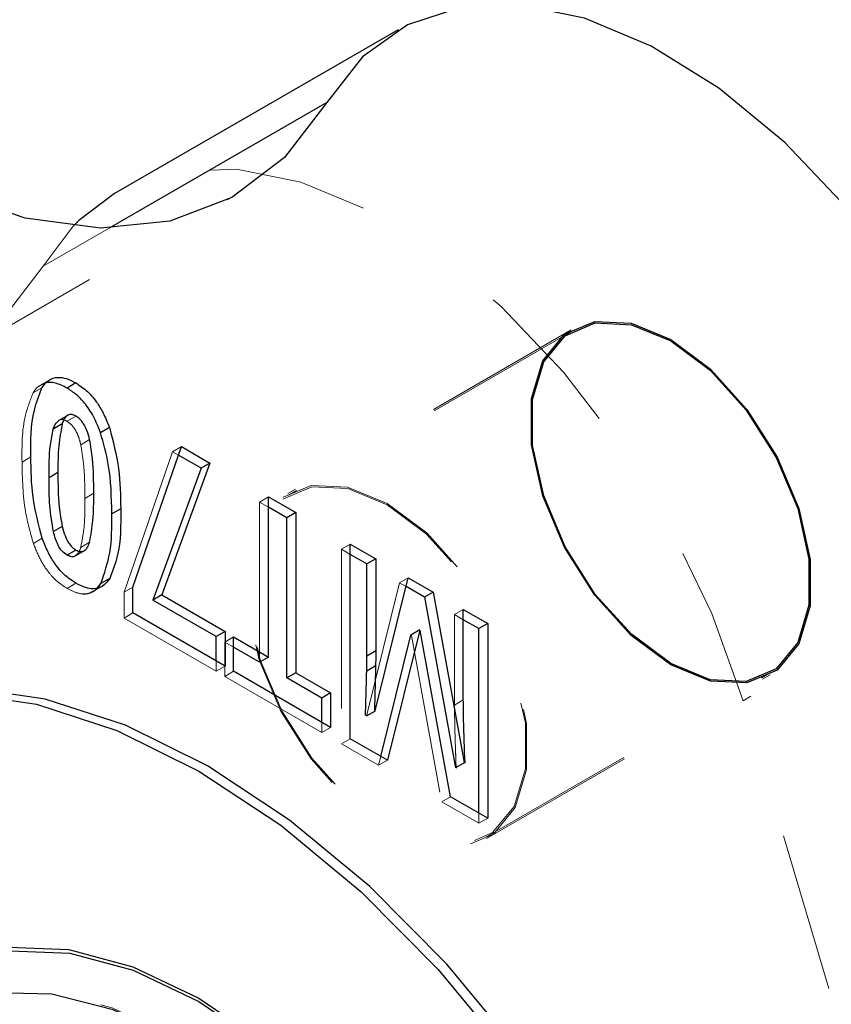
# Model space of a CAD drawing. Header units: inches. Extents: x -122 to 123, y -201 to 75.
# Tile 123 of 191: x -12.006 to -11.496, y 51.428 to 52.046. Entities that reach past the tile are written whole.
import ezdxf

# ---------------------------------------------------------------- set-up
doc = ezdxf.new("R2010")
doc.units = ezdxf.units.IN
doc.header["$MEASUREMENT"] = 0
doc.linetypes.add('HIDDEN', pattern=[0.075, 0.05, -0.025])

msp = doc.modelspace()

# ---------------------------------------------------------------- linework, layer by layer
at = {"color": 7, "linetype": 'Continuous', "lineweight": 25}
for p, q in [((-11.76832, 52.03973), (-11.94649, 51.93687)), ((-11.76832, 52.03973), (-11.94649, 51.93687)), ((-11.81318, 51.99412), (-11.94983, 51.91523)), ((-11.81318, 51.99412), (-11.94983, 51.91523)), ((-11.98642, 51.8205), (-11.98712, 51.82009)), ((-11.97076, 51.81803), (-11.97633, 51.81482)), ((-11.97076, 51.81803), (-11.97633, 51.81482)), ((-11.97522, 51.79811), (-11.98148, 51.7945)), ((-11.97522, 51.79811), (-11.98148, 51.7945)), ((-11.97937, 51.79232), (-11.98494, 51.78911)), ((-11.97937, 51.79232), (-11.98494, 51.78911)), ((-11.9497, 51.78998), (-11.95526, 51.78676)), ((-11.9497, 51.78998), (-11.95526, 51.78676)), ((-11.93493, 51.68989), (-11.90441, 51.77804)), ((-11.93493, 51.68989), (-11.90441, 51.77804)), ((-11.90441, 51.77804), (-11.88652, 51.76772)), ((-11.90441, 51.77804), (-11.88652, 51.76772)), ((-11.89209, 51.76451), (-11.90626, 51.77269)), ((-11.89209, 51.76451), (-11.90626, 51.77269)), ((-11.89209, 51.76451), (-11.92239, 51.68175)), ((-11.89209, 51.76451), (-11.92239, 51.68175)), ((-11.88652, 51.76772), (-11.91683, 51.68496)), ((-11.88652, 51.76772), (-11.91683, 51.68496)), ((-11.88652, 51.76772), (-11.89209, 51.76451)), ((-11.88652, 51.76772), (-11.89209, 51.76451)), ((-11.98202, 51.76177), (-11.98759, 51.75856)), ((-11.98202, 51.76177), (-11.98759, 51.75856)), ((-11.84979, 51.64594), (-11.84979, 51.74652)), ((-11.84979, 51.74652), (-11.83268, 51.73664)), ((-11.84979, 51.74652), (-11.83268, 51.73664)), ((-11.84979, 51.64594), (-11.84979, 51.74652)), ((-11.94261, 51.73902), (-11.94818, 51.7358)), ((-11.94261, 51.73902), (-11.94818, 51.7358)), ((-11.83825, 51.73343), (-11.84979, 51.74009)), ((-11.83825, 51.73343), (-11.84979, 51.74009)), ((-11.83268, 51.73664), (-11.83825, 51.73343)), ((-11.83268, 51.73664), (-11.83825, 51.73343)), ((-11.83825, 51.63285), (-11.83825, 51.73343)), ((-11.83825, 51.63285), (-11.83825, 51.73343)), ((-11.83268, 51.73664), (-11.83268, 51.63606)), ((-11.83268, 51.73664), (-11.83268, 51.63606)), ((-11.97934, 51.72794), (-11.98491, 51.72473)), ((-11.97934, 51.72794), (-11.98491, 51.72473)), ((-11.97076, 51.71316), (-11.97633, 51.70995)), ((-11.97076, 51.71316), (-11.97633, 51.70995)), ((-11.97113, 51.70945), (-11.96486, 51.71307)), ((-11.97113, 51.70945), (-11.96486, 51.71307)), ((-11.79836, 51.59466), (-11.79836, 51.71682)), ((-11.79836, 51.71682), (-11.78239, 51.70761)), ((-11.79836, 51.71682), (-11.78239, 51.70761)), ((-11.79836, 51.59466), (-11.79836, 51.71682)), ((-11.78796, 51.70439), (-11.79836, 51.71039)), ((-11.78796, 51.70439), (-11.79836, 51.71039)), ((-11.78239, 51.70761), (-11.78796, 51.70439)), ((-11.78239, 51.70761), (-11.78796, 51.70439)), ((-11.78239, 51.70761), (-11.78239, 51.64979)), ((-11.78239, 51.70761), (-11.78239, 51.64979)), ((-11.78796, 51.64657), (-11.78796, 51.70439)), ((-11.78796, 51.64657), (-11.78796, 51.70439)), ((-11.9495, 51.69535), (-11.95507, 51.69214)), ((-11.78272, 51.61213), (-11.76192, 51.69579)), ((-11.78272, 51.61213), (-11.76192, 51.69579)), ((-11.76192, 51.69579), (-11.74624, 51.68674)), ((-11.76192, 51.69579), (-11.74624, 51.68674)), ((-11.95728, 51.6895), (-11.95507, 51.69214)), ((-11.95445, 51.69022), (-11.95376, 51.69063)), ((-11.93493, 51.67368), (-11.93493, 51.68989)), ((-11.93493, 51.67368), (-11.93493, 51.68989)), ((-11.75181, 51.68352), (-11.76332, 51.69017)), ((-11.75181, 51.68352), (-11.76332, 51.69017)), ((-11.91683, 51.68496), (-11.92239, 51.68175)), ((-11.91683, 51.68496), (-11.92239, 51.68175)), ((-11.88258, 51.65876), (-11.92239, 51.68175)), ((-11.88258, 51.65876), (-11.92239, 51.68175)), ((-11.91683, 51.68496), (-11.87702, 51.66198)), ((-11.91683, 51.68496), (-11.87702, 51.66198)), ((-11.74624, 51.68674), (-11.75181, 51.68352)), ((-11.74624, 51.68674), (-11.75181, 51.68352)), ((-11.75181, 51.68352), (-11.73237, 51.57648)), ((-11.75181, 51.68352), (-11.73237, 51.57648)), ((-11.74624, 51.68674), (-11.7268, 51.5797)), ((-11.74624, 51.68674), (-11.7268, 51.5797)), ((-11.72736, 51.61902), (-11.72736, 51.67584)), ((-11.72736, 51.67584), (-11.71206, 51.66701)), ((-11.72736, 51.67584), (-11.71206, 51.66701)), ((-11.72736, 51.61902), (-11.72736, 51.67584)), ((-11.87702, 51.64025), (-11.93493, 51.67368)), ((-11.87702, 51.64025), (-11.93493, 51.67368)), ((-11.71763, 51.66379), (-11.72736, 51.66941)), ((-11.71763, 51.66379), (-11.72736, 51.66941)), ((-11.71206, 51.66701), (-11.71763, 51.66379)), ((-11.71206, 51.66701), (-11.71763, 51.66379)), ((-11.71763, 51.54806), (-11.71763, 51.66379)), ((-11.71763, 51.54806), (-11.71763, 51.66379)), ((-11.71206, 51.66701), (-11.71206, 51.54485)), ((-11.71206, 51.66701), (-11.71206, 51.54485)), ((-11.87702, 51.66198), (-11.88258, 51.65876)), ((-11.87702, 51.66198), (-11.88258, 51.65876)), ((-11.88258, 51.64346), (-11.88258, 51.65876)), ((-11.88258, 51.64346), (-11.88258, 51.65876)), ((-11.87702, 51.66198), (-11.87702, 51.64025)), ((-11.87702, 51.66198), (-11.87702, 51.64025)), ((-11.87172, 51.63701), (-11.87172, 51.65859)), ((-11.87172, 51.65859), (-11.84979, 51.64594)), ((-11.87172, 51.65859), (-11.84979, 51.64594)), ((-11.87172, 51.63701), (-11.87172, 51.65859)), ((-11.77923, 51.58362), (-11.76035, 51.65971)), ((-11.77923, 51.58362), (-11.76035, 51.65971)), ((-11.75479, 51.66292), (-11.77506, 51.58121)), ((-11.75479, 51.66292), (-11.77506, 51.58121)), ((-11.75478, 51.66296), (-11.76035, 51.65975)), ((-11.75478, 51.66296), (-11.76035, 51.65975)), ((-11.73536, 51.5583), (-11.75446, 51.66273)), ((-11.73536, 51.5583), (-11.75446, 51.66273)), ((-11.85536, 51.64272), (-11.87172, 51.65216)), ((-11.85536, 51.64272), (-11.87172, 51.65216)), ((-11.84979, 51.64594), (-11.85536, 51.64272)), ((-11.84979, 51.64594), (-11.85536, 51.64272)), ((-11.78239, 51.64979), (-11.78796, 51.64657)), ((-11.78239, 51.64979), (-11.78796, 51.64657)), ((-11.78248, 51.64041), (-11.78804, 51.6372)), ((-11.78248, 51.64041), (-11.78804, 51.6372)), ((-11.81078, 51.60183), (-11.87172, 51.63701)), ((-11.81078, 51.60183), (-11.87172, 51.63701)), ((-11.83268, 51.63606), (-11.83825, 51.63285)), ((-11.83268, 51.63606), (-11.83825, 51.63285)), ((-11.81634, 51.6202), (-11.83825, 51.63285)), ((-11.81634, 51.6202), (-11.83825, 51.63285)), ((-11.83268, 51.63606), (-11.81078, 51.62341)), ((-11.83268, 51.63606), (-11.81078, 51.62341)), ((-11.81078, 51.62341), (-11.81634, 51.6202)), ((-11.81078, 51.62341), (-11.81634, 51.6202)), ((-11.81634, 51.60505), (-11.81634, 51.6202)), ((-11.81634, 51.60505), (-11.81634, 51.6202)), ((-11.81078, 51.62341), (-11.81078, 51.60183)), ((-11.81078, 51.62341), (-11.81078, 51.60183)), ((-11.78274, 51.61207), (-11.78831, 51.60886)), ((-11.78274, 51.61207), (-11.78831, 51.60886)), ((-11.77506, 51.58121), (-11.79836, 51.59466)), ((-11.77506, 51.58121), (-11.79836, 51.59466)), ((-11.72679, 51.57963), (-11.73236, 51.57641)), ((-11.72679, 51.57963), (-11.73236, 51.57641)), ((-11.73189, 51.57668), (-11.73187, 51.5762)), ((-11.71206, 51.54485), (-11.73536, 51.5583)), ((-11.71206, 51.54485), (-11.73536, 51.5583))]:
    msp.add_line(p, q, dxfattribs=at)
at = {"color": 7, "linetype": 'HIDDEN', "lineweight": 18}
for p, q in [((-12.04875, 51.8329), (-11.87059, 51.93575)), ((-12.04875, 51.8329), (-11.87059, 51.93575)), ((-11.97252, 51.91637), (-11.99135, 51.89126)), ((-11.97252, 51.91637), (-11.99135, 51.89126)), ((-11.94983, 51.91523), (-11.99135, 51.89126)), ((-11.94983, 51.91523), (-11.99135, 51.89126)), ((-11.65954, 51.85141), (-11.83771, 51.74856)), ((-11.65904, 51.85055), (-11.83721, 51.74769)), ((-11.98642, 51.8205), (-11.99338, 51.81648)), ((-11.98712, 51.82009), (-11.99338, 51.81648)), ((-11.99209, 51.81495), (-11.99766, 51.81174)), ((-11.99209, 51.81495), (-11.99766, 51.81174)), ((-11.97076, 51.79723), (-11.97633, 51.79401)), ((-11.97076, 51.79723), (-11.97633, 51.79401)), ((-11.96212, 51.78249), (-11.96768, 51.77927)), ((-11.96212, 51.78249), (-11.96768, 51.77927)), ((-11.90997, 51.77483), (-11.94049, 51.68668)), ((-11.90997, 51.77483), (-11.94049, 51.68668)), ((-11.90441, 51.77804), (-11.90997, 51.77483)), ((-11.90441, 51.77804), (-11.90997, 51.77483)), ((-11.90626, 51.77269), (-11.90997, 51.77483)), ((-11.90626, 51.77269), (-11.90997, 51.77483)), ((-11.99903, 51.77159), (-12.0046, 51.76837)), ((-11.99903, 51.77159), (-12.0046, 51.76837)), ((-11.95955, 51.7488), (-11.96512, 51.74558)), ((-11.95955, 51.7488), (-11.96512, 51.74558)), ((-11.84979, 51.74652), (-11.85536, 51.7433)), ((-11.84979, 51.74652), (-11.85536, 51.7433)), ((-11.85536, 51.7433), (-11.85536, 51.64272)), ((-11.84979, 51.74009), (-11.85536, 51.7433)), ((-11.85536, 51.7433), (-11.85536, 51.64272)), ((-11.84979, 51.74009), (-11.85536, 51.7433)), ((-11.99187, 51.72051), (-11.99744, 51.7173)), ((-11.99187, 51.72051), (-11.99744, 51.7173)), ((-11.37344, 51.72138), (-11.55161, 51.61853)), ((-11.37344, 51.72138), (-11.55161, 51.61853)), ((-11.96215, 51.71802), (-11.96772, 51.7148)), ((-11.96215, 51.71802), (-11.96772, 51.7148)), ((-11.79836, 51.71682), (-11.80392, 51.71361)), ((-11.79836, 51.71682), (-11.80392, 51.71361)), ((-11.80392, 51.71361), (-11.80392, 51.59145)), ((-11.79836, 51.71039), (-11.80392, 51.71361)), ((-11.79836, 51.71039), (-11.80392, 51.71361)), ((-11.80392, 51.71361), (-11.80392, 51.59145)), ((-11.9495, 51.69535), (-11.95507, 51.69214)), ((-11.76192, 51.69579), (-11.76749, 51.69258)), ((-11.76192, 51.69579), (-11.76749, 51.69258)), ((-11.97076, 51.69229), (-11.97633, 51.68907)), ((-11.97076, 51.69229), (-11.97633, 51.68907)), ((-11.96072, 51.68661), (-11.95376, 51.69063)), ((-11.96072, 51.68661), (-11.95445, 51.69022)), ((-11.93493, 51.68989), (-11.94049, 51.68668)), ((-11.93493, 51.68989), (-11.94049, 51.68668)), ((-11.76749, 51.69258), (-11.78829, 51.60892)), ((-11.76749, 51.69258), (-11.78829, 51.60892)), ((-11.76332, 51.69017), (-11.76749, 51.69258)), ((-11.76332, 51.69017), (-11.76749, 51.69258)), ((-11.94049, 51.68668), (-11.94049, 51.67046)), ((-11.94049, 51.68668), (-11.94049, 51.67046)), ((-11.72736, 51.67584), (-11.73293, 51.67263)), ((-11.72736, 51.67584), (-11.73293, 51.67263)), ((-11.93493, 51.67368), (-11.94049, 51.67046)), ((-11.93493, 51.67368), (-11.94049, 51.67046)), ((-11.94049, 51.67046), (-11.88258, 51.63703)), ((-11.94049, 51.67046), (-11.88258, 51.63703)), ((-11.73293, 51.67263), (-11.73293, 51.61581)), ((-11.72736, 51.66941), (-11.73293, 51.67263)), ((-11.73293, 51.67263), (-11.73293, 51.61581)), ((-11.72736, 51.66941), (-11.73293, 51.67263)), ((-11.87172, 51.65859), (-11.87728, 51.65538)), ((-11.87172, 51.65859), (-11.87728, 51.65538)), ((-11.76002, 51.65952), (-11.74093, 51.55508)), ((-11.76002, 51.65952), (-11.74093, 51.55508)), ((-11.87728, 51.65538), (-11.87728, 51.6338)), ((-11.87172, 51.65216), (-11.87728, 51.65538)), ((-11.87172, 51.65216), (-11.87728, 51.65538)), ((-11.87728, 51.65538), (-11.87728, 51.6338)), ((-11.88258, 51.63703), (-11.88258, 51.64346)), ((-11.88258, 51.63703), (-11.88258, 51.64346)), ((-11.87702, 51.64025), (-11.88258, 51.63703)), ((-11.87702, 51.64025), (-11.88258, 51.63703)), ((-11.87172, 51.63701), (-11.87728, 51.6338)), ((-11.87172, 51.63701), (-11.87728, 51.6338)), ((-11.87728, 51.6338), (-11.81634, 51.59862)), ((-11.87728, 51.6338), (-11.81634, 51.59862)), ((-11.71321, 51.53289), (-11.53504, 51.63574)), ((-11.71271, 51.53202), (-11.53454, 51.63487)), ((-11.72736, 51.61902), (-11.73293, 51.61581)), ((-11.72736, 51.61902), (-11.73293, 51.61581)), ((-11.15487, 50.28785), (-11.55161, 51.61853)), ((-11.15487, 50.28785), (-11.55161, 51.61853)), ((-11.81634, 51.59862), (-11.81634, 51.60505)), ((-11.81634, 51.59862), (-11.81634, 51.60505)), ((-11.81078, 51.60183), (-11.81634, 51.59862)), ((-11.81078, 51.60183), (-11.81634, 51.59862)), ((-11.79836, 51.59466), (-11.80392, 51.59145)), ((-11.79836, 51.59466), (-11.80392, 51.59145)), ((-11.80392, 51.59145), (-11.78062, 51.578)), ((-11.80392, 51.59145), (-11.78062, 51.578)), ((-11.78062, 51.578), (-11.77923, 51.58362)), ((-11.78062, 51.578), (-11.77923, 51.58362)), ((-11.77506, 51.58121), (-11.78062, 51.578)), ((-11.77506, 51.58121), (-11.78062, 51.578)), ((-11.73536, 51.5583), (-11.74093, 51.55508)), ((-11.73536, 51.5583), (-11.74093, 51.55508)), ((-11.74093, 51.55508), (-11.71763, 51.54163)), ((-11.74093, 51.55508), (-11.71763, 51.54163)), ((-11.71763, 51.54163), (-11.71763, 51.54806)), ((-11.71763, 51.54163), (-11.71763, 51.54806)), ((-11.71206, 51.54485), (-11.71763, 51.54163)), ((-11.71206, 51.54485), (-11.71763, 51.54163))]:
    msp.add_line(p, q, dxfattribs=at)
at = {"color": 7, "linetype": 'Continuous', "lineweight": 25, "flags": 128}
for points in [[(-11.37344, 51.72138), (-11.39309, 51.77612), (-11.41899, 51.82985), (-11.45036, 51.88091), (-11.48621, 51.92775), (-11.52547, 51.96893), (-11.56692, 52.00319), (-11.6093, 52.02947), (-11.6513, 52.04697), (-11.69164, 52.05516), (-11.72908, 52.05378), (-11.76248, 52.04288), (-11.7908, 52.02278), (-11.81318, 51.99412)], [(-11.37344, 51.72138), (-11.39309, 51.77612), (-11.41899, 51.82985), (-11.45036, 51.88091), (-11.48621, 51.92775), (-11.52547, 51.96893), (-11.56692, 52.00319), (-11.6093, 52.02947), (-11.6513, 52.04697), (-11.69164, 52.05516), (-11.72908, 52.05378), (-11.76248, 52.04288), (-11.7908, 52.02278), (-11.81318, 51.99412)], [(-11.81318, 51.99412), (-11.83964, 51.95957), (-11.87277, 51.93452), (-11.91169, 51.91962), (-11.95535, 51.91527), (-12.0026, 51.92159), (-12.05217, 51.93842), (-12.10274, 51.96529), (-12.15296, 52.00151), (-12.2015, 52.04609)], [(-11.81318, 51.99412), (-11.83964, 51.95957), (-11.87277, 51.93452), (-11.91169, 51.91962), (-11.95535, 51.91527), (-12.0026, 51.92159), (-12.05217, 51.93842), (-12.10274, 51.96529), (-12.15296, 52.00151), (-12.2015, 52.04609)], [(-11.94649, 51.93687), (-11.96897, 51.91993), (-11.97252, 51.91637)], [(-11.94649, 51.93687), (-11.96897, 51.91993), (-11.97252, 51.91637)], [(-11.62195, 51.85547), (-11.59704, 51.84523), (-11.57214, 51.82671), (-11.54925, 51.80143), (-11.53023, 51.77143), (-11.51663, 51.73913), (-11.50954, 51.70716), (-11.50954, 51.6781), (-11.51663, 51.65432), (-11.53023, 51.63773), (-11.54925, 51.62968), (-11.57214, 51.63082), (-11.59704, 51.64106), (-11.62195, 51.65958), (-11.64483, 51.68486), (-11.66385, 51.71486), (-11.67745, 51.74716), (-11.68454, 51.77913), (-11.68454, 51.80818), (-11.67745, 51.83197), (-11.66385, 51.84856), (-11.64483, 51.85661), (-11.62195, 51.85547)], [(-11.62175, 51.85457), (-11.59704, 51.84441), (-11.57234, 51.82604), (-11.54963, 51.80096), (-11.53077, 51.7712), (-11.51727, 51.73916), (-11.51024, 51.70745), (-11.51024, 51.67862), (-11.51727, 51.65503), (-11.53077, 51.63857), (-11.54963, 51.63059), (-11.57234, 51.63172), (-11.59704, 51.64188), (-11.62175, 51.66025), (-11.64445, 51.68533), (-11.66331, 51.71509), (-11.67681, 51.74713), (-11.68384, 51.77884), (-11.68384, 51.80766), (-11.67681, 51.83126), (-11.66331, 51.84772), (-11.64445, 51.8557), (-11.62175, 51.85457)], [(-11.69237, 51.39834), (-11.73769, 51.45308), (-11.78607, 51.50185), (-11.83652, 51.54365), (-11.88803, 51.57763), (-11.93953, 51.60311), (-11.98999, 51.61957), (-12.03837, 51.62666), (-12.08369, 51.62424), (-12.12503, 51.61237), (-12.16154, 51.59129), (-12.19248, 51.56142), (-12.21723, 51.52337), (-12.23527, 51.47792), (-12.24625, 51.42599)], [(-11.69237, 51.39834), (-11.73769, 51.45308), (-11.78607, 51.50185), (-11.83652, 51.54365), (-11.88803, 51.57763), (-11.93953, 51.60311), (-11.98999, 51.61957), (-12.03837, 51.62666), (-12.08369, 51.62424), (-12.12503, 51.61237), (-12.16154, 51.59129), (-12.19248, 51.56142), (-12.21723, 51.52337), (-12.23527, 51.47792), (-12.24625, 51.42599)], [(-12.14668, 51.60134), (-12.13059, 51.60916), (-12.08926, 51.62103), (-12.04394, 51.62344), (-11.99556, 51.61635), (-11.9451, 51.5999), (-11.8936, 51.57442), (-11.84209, 51.54043), (-11.79164, 51.49863), (-11.74325, 51.44986), (-11.69793, 51.39513), (-11.6566, 51.33553), (-11.62009, 51.27229), (-11.58914, 51.20669), (-11.5644, 51.14007), (-11.54635, 51.07379), (-11.53537, 51.00918), (-11.53169, 50.94758), (-11.53537, 50.89023), (-11.54635, 50.83831), (-11.5644, 50.79285), (-11.58914, 50.75481), (-11.62009, 50.72494), (-11.63494, 50.71489)], [(-12.14668, 51.60134), (-12.13059, 51.60916), (-12.08926, 51.62103), (-12.04394, 51.62344), (-11.99556, 51.61635), (-11.9451, 51.5999), (-11.8936, 51.57442), (-11.84209, 51.54043), (-11.79164, 51.49863), (-11.74325, 51.44986), (-11.69793, 51.39513), (-11.6566, 51.33553), (-11.62009, 51.27229), (-11.58914, 51.20669), (-11.5644, 51.14007), (-11.54635, 51.07379), (-11.53537, 51.00918), (-11.53169, 50.94758), (-11.53537, 50.89023), (-11.54635, 50.83831), (-11.5644, 50.79285), (-11.58914, 50.75481), (-11.62009, 50.72494), (-11.63494, 50.71489)], [(-12.10008, 51.41337), (-12.07624, 51.43893), (-12.04686, 51.4559), (-12.01281, 51.46377), (-11.97514, 51.46231), (-11.935, 51.45155)], [(-12.09852, 51.41143), (-12.07486, 51.43679), (-12.0457, 51.45364), (-12.01191, 51.46145), (-11.97453, 51.46), (-11.93469, 51.44933)], [(-11.935, 51.45155), (-11.8936, 51.43184), (-11.85219, 51.40375)], [(-11.93469, 51.44933), (-11.8936, 51.42976), (-11.85251, 51.40189)], [(-11.90751, 51.40565), (-11.94728, 51.42447), (-11.98577, 51.43442), (-12.02174, 51.43519), (-12.05404, 51.42673), (-12.08164, 51.40934), (-12.10363, 51.38356), (-12.11933, 51.35022), (-12.12821, 51.3104), (-12.13012, 51.28489)]]:
    msp.add_lwpolyline(points, dxfattribs=at)
at = {"color": 7, "linetype": 'HIDDEN', "lineweight": 18, "flags": 128}
for points in [[(-11.55161, 51.61853), (-11.57126, 51.67327), (-11.59716, 51.72699), (-11.62852, 51.77806), (-11.66438, 51.8249), (-11.70364, 51.86608), (-11.74509, 51.90033), (-11.78747, 51.92662), (-11.82947, 51.94412), (-11.86981, 51.95231), (-11.90725, 51.95093), (-11.94064, 51.94002), (-11.94649, 51.93687)], [(-11.55161, 51.61853), (-11.57126, 51.67327), (-11.59716, 51.72699), (-11.62852, 51.77806), (-11.66438, 51.8249), (-11.70364, 51.86608), (-11.74509, 51.90033), (-11.78747, 51.92662), (-11.82947, 51.94412), (-11.86981, 51.95231), (-11.90725, 51.95093), (-11.94064, 51.94002), (-11.94649, 51.93687)], [(-11.99135, 51.89126), (-12.01781, 51.85672), (-12.05094, 51.83166), (-12.08986, 51.81676), (-12.13352, 51.81242), (-12.18077, 51.81874), (-12.23034, 51.83556), (-12.28091, 51.86244), (-12.33113, 51.89865), (-12.37966, 51.94323)], [(-11.99135, 51.89126), (-12.01781, 51.85672), (-12.05094, 51.83166), (-12.08986, 51.81676), (-12.13352, 51.81242), (-12.18077, 51.81874), (-12.23034, 51.83556), (-12.28091, 51.86244), (-12.33113, 51.89865), (-12.37966, 51.94323)], [(-11.7503, 51.72386), (-11.77521, 51.74237), (-11.80011, 51.75261), (-11.823, 51.75376), (-11.84202, 51.74571), (-11.85562, 51.72912), (-11.86271, 51.70533), (-11.86271, 51.67628), (-11.85562, 51.6443), (-11.84202, 51.61201), (-11.823, 51.582), (-11.80011, 51.55672), (-11.77521, 51.53821), (-11.7503, 51.52797), (-11.72742, 51.52682), (-11.7084, 51.53487), (-11.6948, 51.55146), (-11.68771, 51.57525), (-11.68771, 51.60431), (-11.6948, 51.63628), (-11.7084, 51.66857), (-11.72742, 51.69858), (-11.7503, 51.72386)], [(-11.7505, 51.72319), (-11.77521, 51.74155), (-11.79992, 51.75171), (-11.82262, 51.75285), (-11.84148, 51.74486), (-11.85498, 51.72841), (-11.86201, 51.70481), (-11.86201, 51.67599), (-11.85498, 51.64427), (-11.84148, 51.61224), (-11.82262, 51.58247), (-11.79992, 51.55739), (-11.77521, 51.53903), (-11.7505, 51.52887), (-11.7278, 51.52773), (-11.70894, 51.53572), (-11.69544, 51.55217), (-11.68841, 51.57577), (-11.68841, 51.60459), (-11.69544, 51.63631), (-11.70894, 51.66835), (-11.7278, 51.69811), (-11.7505, 51.72319)], [(-12.1177, 51.50026), (-12.0662, 51.47478), (-12.01469, 51.44079), (-11.96424, 51.39899), (-11.91586, 51.35022), (-11.87054, 51.29548), (-11.8292, 51.23589), (-11.79269, 51.17265), (-11.76174, 51.10705), (-11.737, 51.04043), (-11.71895, 50.97414), (-11.70797, 50.90954), (-11.70429, 50.84794), (-11.70797, 50.79059), (-11.71895, 50.73866), (-11.737, 50.69321), (-11.76174, 50.65517), (-11.79269, 50.6253), (-11.8292, 50.60421), (-11.87054, 50.59234), (-11.91586, 50.58993), (-11.96424, 50.59702), (-12.01469, 50.61347), (-12.0662, 50.63895), (-12.1177, 50.67294), (-12.16816, 50.71474), (-12.21654, 50.76351), (-12.26186, 50.81825), (-12.30319, 50.87784), (-12.33971, 50.94108), (-12.37065, 51.00668), (-12.3954, 51.0733), (-12.41344, 51.13959), (-12.42442, 51.20419), (-12.4281, 51.26579), (-12.42442, 51.32314), (-12.41344, 51.37507), (-12.3954, 51.42052), (-12.37065, 51.45856), (-12.33971, 51.48843), (-12.30319, 51.50952), (-12.26186, 51.52139), (-12.21654, 51.5238), (-12.16816, 51.51671), (-12.1177, 51.50026)], [(-12.1177, 51.50026), (-12.0662, 51.47478), (-12.01469, 51.44079), (-11.96424, 51.39899), (-11.91586, 51.35022), (-11.87054, 51.29548), (-11.8292, 51.23589), (-11.79269, 51.17265), (-11.76174, 51.10705), (-11.737, 51.04043), (-11.71895, 50.97414), (-11.70797, 50.90954), (-11.70429, 50.84794), (-11.70797, 50.79059), (-11.71895, 50.73866), (-11.737, 50.69321), (-11.76174, 50.65517), (-11.79269, 50.6253), (-11.8292, 50.60421), (-11.87054, 50.59234), (-11.91586, 50.58993), (-11.96424, 50.59702), (-12.01469, 50.61347), (-12.0662, 50.63895), (-12.1177, 50.67294), (-12.16816, 50.71474), (-12.21654, 50.76351), (-12.26186, 50.81825), (-12.30319, 50.87784), (-12.33971, 50.94108), (-12.37065, 51.00668), (-12.3954, 51.0733), (-12.41344, 51.13959), (-12.42442, 51.20419), (-12.4281, 51.26579), (-12.42442, 51.32314), (-12.41344, 51.37507), (-12.3954, 51.42052), (-12.37065, 51.45856), (-12.33971, 51.48843), (-12.30319, 51.50952), (-12.26186, 51.52139), (-12.21654, 51.5238), (-12.16816, 51.51671), (-12.1177, 51.50026)], [(-11.86805, 51.37957), (-11.90804, 51.40681), (-11.94804, 51.42575), (-11.98674, 51.43575), (-12.02292, 51.43652), (-12.05541, 51.42802), (-12.08316, 51.41052), (-12.10528, 51.38459), (-12.12106, 51.35107), (-12.13, 51.31102), (-12.1318, 51.26573), (-12.12641, 51.21667), (-12.114, 51.16541), (-12.09497, 51.11359), (-12.06994, 51.06288), (-12.0397, 51.01492), (-12.00522, 50.97123), (-11.96763, 50.93324), (-11.92812, 50.90215), (-11.88796, 50.87897), (-11.84845, 50.86444), (-11.81086, 50.85903), (-11.77639, 50.86291), (-11.74615, 50.87596), (-11.72111, 50.89776), (-11.70208, 50.92761), (-11.68967, 50.96455), (-11.68428, 51.00739), (-11.68609, 51.05475), (-11.69502, 51.10512), (-11.7108, 51.15687), (-11.73292, 51.20834), (-11.76067, 51.25787), (-11.79316, 51.30388), (-11.82934, 51.34489), (-11.86805, 51.37957)]]:
    msp.add_lwpolyline(points, dxfattribs=at)
at = {"color": 7, "linetype": 'Continuous', "lineweight": 25}
for points, knots in [([(-11.97633, 51.81482), (-11.97873, 51.81603), (-11.98299, 51.8182), (-11.98915, 51.81874), (-11.99177, 51.81715), (-11.99257, 51.81667)], [0, 0, 0, 0, 0.471762, 0.838997, 1, 1, 1, 1]), ([(-11.97633, 51.81482), (-11.97873, 51.81603), (-11.98299, 51.8182), (-11.98915, 51.81874), (-11.99177, 51.81715), (-11.99257, 51.81667)], [0, 0, 0, 0, 0.471762, 0.838997, 1, 1, 1, 1]), ([(-11.99209, 51.81495), (-11.99076, 51.81677), (-11.98825, 51.82021), (-11.98216, 51.82197), (-11.97623, 51.82088), (-11.97271, 51.81904), (-11.97076, 51.81803)], [0, 0, 0, 0, 0.2701527, 0.5124778, 0.7305992, 1, 1, 1, 1]), ([(-11.99209, 51.81495), (-11.99076, 51.81677), (-11.98825, 51.82021), (-11.98216, 51.82197), (-11.97623, 51.82088), (-11.97271, 51.81904), (-11.97076, 51.81803)], [0, 0, 0, 0, 0.2701527, 0.5124778, 0.7305992, 1, 1, 1, 1]), ([(-11.97076, 51.81803), (-11.96824, 51.81632), (-11.96305, 51.81282), (-11.95735, 51.80577), (-11.95284, 51.79808), (-11.95077, 51.79276), (-11.9497, 51.78998)], [0, 0, 0, 0, 0.254089, 0.522201, 0.750741, 1, 1, 1, 1]), ([(-11.97076, 51.81803), (-11.96824, 51.81632), (-11.96305, 51.81282), (-11.95735, 51.80577), (-11.95284, 51.79808), (-11.95077, 51.79276), (-11.9497, 51.78998)], [0, 0, 0, 0, 0.254089, 0.522201, 0.750741, 1, 1, 1, 1]), ([(-11.99903, 51.77159), (-11.99911, 51.78155), (-11.99924, 51.7965), (-11.99388, 51.81033), (-11.99209, 51.81495)], [0, 0, 0, 0, 0.665912, 1, 1, 1, 1]), ([(-11.99903, 51.77159), (-11.99911, 51.78155), (-11.99924, 51.7965), (-11.99388, 51.81033), (-11.99209, 51.81495)], [0, 0, 0, 0, 0.665912, 1, 1, 1, 1]), ([(-11.95526, 51.78676), (-11.95665, 51.79025), (-11.95927, 51.79686), (-11.96461, 51.80486), (-11.97028, 51.81086), (-11.97433, 51.81351), (-11.97633, 51.81482)], [0, 0, 0, 0, 0.313306, 0.594966, 0.800933, 1, 1, 1, 1]), ([(-11.95526, 51.78676), (-11.95665, 51.79025), (-11.95927, 51.79686), (-11.96461, 51.80486), (-11.97028, 51.81086), (-11.97433, 51.81351), (-11.97633, 51.81482)], [0, 0, 0, 0, 0.313306, 0.594966, 0.800933, 1, 1, 1, 1]), ([(-11.98494, 51.78911), (-11.98451, 51.79047), (-11.98383, 51.79262), (-11.98204, 51.7939), (-11.9814, 51.79437)], [0, 0, 0, 0, 0.6381754, 1, 1, 1, 1]), ([(-11.98494, 51.78911), (-11.98451, 51.79047), (-11.98383, 51.79262), (-11.98204, 51.7939), (-11.9814, 51.79437)], [0, 0, 0, 0, 0.6381754, 1, 1, 1, 1]), ([(-11.97076, 51.79723), (-11.97177, 51.79772), (-11.97361, 51.79863), (-11.97655, 51.79762), (-11.97831, 51.79524), (-11.97899, 51.79338), (-11.97937, 51.79232)], [0, 0, 0, 0, 0.2728, 0.499783, 0.715535, 1, 1, 1, 1]), ([(-11.97076, 51.79723), (-11.97177, 51.79772), (-11.97361, 51.79863), (-11.97655, 51.79762), (-11.97831, 51.79524), (-11.97899, 51.79338), (-11.97937, 51.79232)], [0, 0, 0, 0, 0.2728, 0.499783, 0.715535, 1, 1, 1, 1]), ([(-11.96212, 51.78249), (-11.96262, 51.7844), (-11.96354, 51.78794), (-11.96569, 51.79226), (-11.96807, 51.79537), (-11.96989, 51.79663), (-11.97076, 51.79723)], [0, 0, 0, 0, 0.338152, 0.624015, 0.819936, 1, 1, 1, 1]), ([(-11.96212, 51.78249), (-11.96262, 51.7844), (-11.96354, 51.78794), (-11.96569, 51.79226), (-11.96807, 51.79537), (-11.96989, 51.79663), (-11.97076, 51.79723)], [0, 0, 0, 0, 0.338152, 0.624015, 0.819936, 1, 1, 1, 1]), ([(-11.98759, 51.75856), (-11.98763, 51.76544), (-11.98768, 51.77572), (-11.98562, 51.78578), (-11.98494, 51.78911)], [0, 0, 0, 0, 0.668637, 1, 1, 1, 1]), ([(-11.98759, 51.75856), (-11.98763, 51.76544), (-11.98768, 51.77572), (-11.98562, 51.78578), (-11.98494, 51.78911)], [0, 0, 0, 0, 0.668637, 1, 1, 1, 1]), ([(-11.97937, 51.79232), (-11.98021, 51.78777), (-11.98207, 51.77768), (-11.98204, 51.76741), (-11.98202, 51.76177)], [0, 0, 0, 0, 0.450841, 1, 1, 1, 1]), ([(-11.97937, 51.79232), (-11.98021, 51.78777), (-11.98207, 51.77768), (-11.98204, 51.76741), (-11.98202, 51.76177)], [0, 0, 0, 0, 0.450841, 1, 1, 1, 1]), ([(-11.94818, 51.7358), (-11.94838, 51.74631), (-11.94871, 51.76362), (-11.95342, 51.78023), (-11.95526, 51.78676)], [0, 0, 0, 0, 0.60696, 1, 1, 1, 1]), ([(-11.94818, 51.7358), (-11.94838, 51.74631), (-11.94871, 51.76362), (-11.95342, 51.78023), (-11.95526, 51.78676)], [0, 0, 0, 0, 0.60696, 1, 1, 1, 1]), ([(-11.9497, 51.78998), (-11.94742, 51.78142), (-11.94299, 51.76472), (-11.94273, 51.74745), (-11.94261, 51.73902)], [0, 0, 0, 0, 0.512177, 1, 1, 1, 1]), ([(-11.9497, 51.78998), (-11.94742, 51.78142), (-11.94299, 51.76472), (-11.94273, 51.74745), (-11.94261, 51.73902)], [0, 0, 0, 0, 0.512177, 1, 1, 1, 1]), ([(-11.95955, 51.7488), (-11.95957, 51.75603), (-11.9596, 51.76734), (-11.96145, 51.77848), (-11.96212, 51.78249)], [0, 0, 0, 0, 0.640138, 1, 1, 1, 1]), ([(-11.95955, 51.7488), (-11.95957, 51.75603), (-11.9596, 51.76734), (-11.96145, 51.77848), (-11.96212, 51.78249)], [0, 0, 0, 0, 0.640138, 1, 1, 1, 1]), ([(-11.99187, 51.72051), (-11.99417, 51.72912), (-11.99863, 51.74586), (-11.9989, 51.76317), (-11.99903, 51.77159)], [0, 0, 0, 0, 0.513918, 1, 1, 1, 1]), ([(-11.99187, 51.72051), (-11.99417, 51.72912), (-11.99863, 51.74586), (-11.9989, 51.76317), (-11.99903, 51.77159)], [0, 0, 0, 0, 0.513918, 1, 1, 1, 1]), ([(-11.98491, 51.72473), (-11.98576, 51.73012), (-11.98754, 51.74133), (-11.98757, 51.75267), (-11.98759, 51.75856)], [0, 0, 0, 0, 0.48139, 1, 1, 1, 1]), ([(-11.98491, 51.72473), (-11.98576, 51.73012), (-11.98754, 51.74133), (-11.98757, 51.75267), (-11.98759, 51.75856)], [0, 0, 0, 0, 0.48139, 1, 1, 1, 1]), ([(-11.98202, 51.76177), (-11.982, 51.75452), (-11.98196, 51.74316), (-11.98003, 51.73198), (-11.97934, 51.72794)], [0, 0, 0, 0, 0.638302, 1, 1, 1, 1]), ([(-11.98202, 51.76177), (-11.982, 51.75452), (-11.98196, 51.74316), (-11.98003, 51.73198), (-11.97934, 51.72794)], [0, 0, 0, 0, 0.638302, 1, 1, 1, 1]), ([(-11.96215, 51.71802), (-11.96132, 51.72259), (-11.95949, 51.73276), (-11.95953, 51.74311), (-11.95955, 51.7488)], [0, 0, 0, 0, 0.449594, 1, 1, 1, 1]), ([(-11.96215, 51.71802), (-11.96132, 51.72259), (-11.95949, 51.73276), (-11.95953, 51.74311), (-11.95955, 51.7488)], [0, 0, 0, 0, 0.449594, 1, 1, 1, 1]), ([(-11.94261, 51.73902), (-11.94252, 51.72898), (-11.94238, 51.71393), (-11.94772, 51.69999), (-11.9495, 51.69535)], [0, 0, 0, 0, 0.667282, 1, 1, 1, 1]), ([(-11.94261, 51.73902), (-11.94252, 51.72898), (-11.94238, 51.71393), (-11.94772, 51.69999), (-11.9495, 51.69535)], [0, 0, 0, 0, 0.667282, 1, 1, 1, 1]), ([(-11.95507, 51.69214), (-11.95288, 51.69851), (-11.94803, 51.71263), (-11.94813, 51.72759), (-11.94818, 51.7358)], [0, 0, 0, 0, 0.450975, 1, 1, 1, 1]), ([(-11.95507, 51.69214), (-11.95288, 51.69851), (-11.94803, 51.71263), (-11.94813, 51.72759), (-11.94818, 51.7358)], [0, 0, 0, 0, 0.450975, 1, 1, 1, 1]), ([(-11.97934, 51.72794), (-11.97882, 51.726), (-11.97787, 51.72244), (-11.97574, 51.7181), (-11.9734, 51.715), (-11.97161, 51.71375), (-11.97076, 51.71316)], [0, 0, 0, 0, 0.3425422, 0.6295444, 0.8238157, 1, 1, 1, 1]), ([(-11.97934, 51.72794), (-11.97882, 51.726), (-11.97787, 51.72244), (-11.97574, 51.7181), (-11.9734, 51.715), (-11.97161, 51.71375), (-11.97076, 51.71316)], [0, 0, 0, 0, 0.3425422, 0.6295444, 0.8238157, 1, 1, 1, 1]), ([(-11.97076, 51.69229), (-11.97329, 51.694), (-11.97848, 51.69751), (-11.98419, 51.7046), (-11.98871, 51.71235), (-11.99079, 51.71772), (-11.99187, 51.72051)], [0, 0, 0, 0, 0.2531625, 0.5210656, 0.7499574, 1, 1, 1, 1]), ([(-11.97076, 51.69229), (-11.97329, 51.694), (-11.97848, 51.69751), (-11.98419, 51.7046), (-11.98871, 51.71235), (-11.99079, 51.71772), (-11.99187, 51.72051)], [0, 0, 0, 0, 0.2531625, 0.5210656, 0.7499574, 1, 1, 1, 1]), ([(-11.97633, 51.70995), (-11.9774, 51.71074), (-11.97971, 51.71243), (-11.98197, 51.71612), (-11.98374, 51.72027), (-11.9845, 51.72317), (-11.98491, 51.72473)], [0, 0, 0, 0, 0.226639, 0.4869, 0.725718, 1, 1, 1, 1]), ([(-11.97633, 51.70995), (-11.9774, 51.71074), (-11.97971, 51.71243), (-11.98197, 51.71612), (-11.98374, 51.72027), (-11.9845, 51.72317), (-11.98491, 51.72473)], [0, 0, 0, 0, 0.226639, 0.4869, 0.725718, 1, 1, 1, 1]), ([(-11.97076, 51.71316), (-11.96975, 51.71266), (-11.9679, 51.71175), (-11.96495, 51.71274), (-11.96319, 51.71511), (-11.96253, 51.71696), (-11.96215, 51.71802)], [0, 0, 0, 0, 0.275089, 0.502491, 0.717205, 1, 1, 1, 1]), ([(-11.97076, 51.71316), (-11.96975, 51.71266), (-11.9679, 51.71175), (-11.96495, 51.71274), (-11.96319, 51.71511), (-11.96253, 51.71696), (-11.96215, 51.71802)], [0, 0, 0, 0, 0.275089, 0.502491, 0.717205, 1, 1, 1, 1]), ([(-11.97121, 51.70958), (-11.97137, 51.70944), (-11.97205, 51.70879), (-11.97412, 51.70888), (-11.97554, 51.70957), (-11.97633, 51.70995)], [0, 0, 0, 0, 0.115059, 0.51173, 1, 1, 1, 1]), ([(-11.97121, 51.70958), (-11.97137, 51.70944), (-11.97205, 51.70879), (-11.97412, 51.70888), (-11.97554, 51.70957), (-11.97633, 51.70995)], [0, 0, 0, 0, 0.115059, 0.51173, 1, 1, 1, 1]), ([(-11.9495, 51.69535), (-11.95082, 51.69354), (-11.95333, 51.69011), (-11.95939, 51.68836), (-11.96531, 51.68944), (-11.96882, 51.69127), (-11.97076, 51.69229)], [0, 0, 0, 0, 0.2702, 0.512519, 0.730654, 1, 1, 1, 1]), ([(-11.9495, 51.69535), (-11.95082, 51.69354), (-11.95333, 51.69011), (-11.95939, 51.68836), (-11.96531, 51.68944), (-11.96882, 51.69127), (-11.97076, 51.69229)], [0, 0, 0, 0, 0.2702, 0.512519, 0.730654, 1, 1, 1, 1]), ([(-11.96014, 51.68722), (-11.95956, 51.68749), (-11.95736, 51.68849), (-11.95604, 51.69059), (-11.95507, 51.69214)], [0, 0, 0, 0, 0.26307, 1, 1, 1, 1]), ([(-11.78804, 51.6372), (-11.78802, 51.63904), (-11.78797, 51.64217), (-11.78796, 51.64529), (-11.78796, 51.64657)], [0, 0, 0, 0, 0.591436, 1, 1, 1, 1]), ([(-11.78804, 51.6372), (-11.78802, 51.63904), (-11.78797, 51.64217), (-11.78796, 51.64529), (-11.78796, 51.64657)], [0, 0, 0, 0, 0.591436, 1, 1, 1, 1]), ([(-11.78239, 51.64979), (-11.7824, 51.64813), (-11.78241, 51.64501), (-11.78245, 51.64188), (-11.78248, 51.64041)], [0, 0, 0, 0, 0.528462, 1, 1, 1, 1]), ([(-11.78239, 51.64979), (-11.7824, 51.64813), (-11.78241, 51.64501), (-11.78245, 51.64188), (-11.78248, 51.64041)], [0, 0, 0, 0, 0.528462, 1, 1, 1, 1]), ([(-11.78248, 51.64041), (-11.78257, 51.63661), (-11.78279, 51.62728), (-11.78306, 51.61795), (-11.78322, 51.61242)], [0, 0, 0, 0, 0.40685, 1, 1, 1, 1]), ([(-11.78248, 51.64041), (-11.78257, 51.63661), (-11.78279, 51.62728), (-11.78306, 51.61795), (-11.78322, 51.61242)], [0, 0, 0, 0, 0.40685, 1, 1, 1, 1]), ([(-11.78879, 51.6092), (-11.7886, 51.61586), (-11.78833, 51.62519), (-11.78811, 51.63452), (-11.78804, 51.6372)], [0, 0, 0, 0, 0.713075, 1, 1, 1, 1]), ([(-11.78879, 51.6092), (-11.7886, 51.61586), (-11.78833, 51.62519), (-11.78811, 51.63452), (-11.78804, 51.6372)], [0, 0, 0, 0, 0.713075, 1, 1, 1, 1]), ([(-11.7263, 51.57941), (-11.72664, 51.58845), (-11.72712, 51.60165), (-11.72731, 51.61486), (-11.72736, 51.61902)], [0, 0, 0, 0, 0.684831, 1, 1, 1, 1]), ([(-11.7263, 51.57941), (-11.72664, 51.58845), (-11.72712, 51.60165), (-11.72731, 51.61486), (-11.72736, 51.61902)], [0, 0, 0, 0, 0.684831, 1, 1, 1, 1])]:
    msp.add_open_spline(points, degree=3, knots=knots, dxfattribs=at)
at = {"color": 7, "linetype": 'HIDDEN', "lineweight": 18}
for points, knots in [([(-12.0046, 51.76837), (-12.00468, 51.77833), (-12.00481, 51.79328), (-11.99945, 51.80712), (-11.99766, 51.81174)], [0, 0, 0, 0, 0.665913, 1, 1, 1, 1]), ([(-12.0046, 51.76837), (-12.00468, 51.77833), (-12.00481, 51.79328), (-11.99945, 51.80712), (-11.99766, 51.81174)], [0, 0, 0, 0, 0.665913, 1, 1, 1, 1]), ([(-11.99257, 51.81667), (-11.99315, 51.8164), (-11.99535, 51.81539), (-11.99668, 51.81329), (-11.99766, 51.81174)], [0, 0, 0, 0, 0.263372, 1, 1, 1, 1]), ([(-11.99257, 51.81667), (-11.99315, 51.8164), (-11.99535, 51.81539), (-11.99668, 51.81329), (-11.99766, 51.81174)], [0, 0, 0, 0, 0.263372, 1, 1, 1, 1]), ([(-11.9814, 51.79437), (-11.98125, 51.79451), (-11.98057, 51.79515), (-11.97853, 51.79507), (-11.97711, 51.79439), (-11.97633, 51.79401)], [0, 0, 0, 0, 0.112759, 0.51124, 1, 1, 1, 1]), ([(-11.9814, 51.79437), (-11.98125, 51.79451), (-11.98057, 51.79515), (-11.97853, 51.79507), (-11.97711, 51.79439), (-11.97633, 51.79401)], [0, 0, 0, 0, 0.112759, 0.51124, 1, 1, 1, 1]), ([(-11.97633, 51.79401), (-11.97523, 51.79321), (-11.97288, 51.79151), (-11.97058, 51.78782), (-11.96881, 51.78369), (-11.96808, 51.78081), (-11.96768, 51.77927)], [0, 0, 0, 0, 0.2312, 0.492368, 0.729423, 1, 1, 1, 1]), ([(-11.97633, 51.79401), (-11.97523, 51.79321), (-11.97288, 51.79151), (-11.97058, 51.78782), (-11.96881, 51.78369), (-11.96808, 51.78081), (-11.96768, 51.77927)], [0, 0, 0, 0, 0.2312, 0.492368, 0.729423, 1, 1, 1, 1]), ([(-11.96512, 51.74558), (-11.96514, 51.75282), (-11.96517, 51.76413), (-11.96702, 51.77526), (-11.96768, 51.77927)], [0, 0, 0, 0, 0.640139, 1, 1, 1, 1]), ([(-11.96512, 51.74558), (-11.96514, 51.75282), (-11.96517, 51.76413), (-11.96702, 51.77526), (-11.96768, 51.77927)], [0, 0, 0, 0, 0.640139, 1, 1, 1, 1]), ([(-12.0046, 51.76837), (-12.00438, 51.75788), (-12.00403, 51.74053), (-11.99931, 51.72388), (-11.99744, 51.7173)], [0, 0, 0, 0, 0.605237, 1, 1, 1, 1]), ([(-12.0046, 51.76837), (-12.00438, 51.75788), (-12.00403, 51.74053), (-11.99931, 51.72388), (-11.99744, 51.7173)], [0, 0, 0, 0, 0.605237, 1, 1, 1, 1]), ([(-11.96512, 51.74558), (-11.96507, 51.73864), (-11.96501, 51.72828), (-11.96705, 51.71815), (-11.96772, 51.7148)], [0, 0, 0, 0, 0.669944, 1, 1, 1, 1]), ([(-11.96512, 51.74558), (-11.96507, 51.73864), (-11.96501, 51.72828), (-11.96705, 51.71815), (-11.96772, 51.7148)], [0, 0, 0, 0, 0.669944, 1, 1, 1, 1]), ([(-11.99744, 51.7173), (-11.99605, 51.71379), (-11.99342, 51.70713), (-11.98807, 51.69907), (-11.98239, 51.69304), (-11.97832, 51.69038), (-11.97633, 51.68907)], [0, 0, 0, 0, 0.314231, 0.596103, 0.801713, 1, 1, 1, 1]), ([(-11.99744, 51.7173), (-11.99605, 51.71379), (-11.99342, 51.70713), (-11.98807, 51.69907), (-11.98239, 51.69304), (-11.97832, 51.69038), (-11.97633, 51.68907)], [0, 0, 0, 0, 0.314231, 0.596103, 0.801713, 1, 1, 1, 1]), ([(-11.96772, 51.7148), (-11.96814, 51.71344), (-11.96879, 51.71131), (-11.97057, 51.71004), (-11.97121, 51.70958)], [0, 0, 0, 0, 0.639556, 1, 1, 1, 1]), ([(-11.96772, 51.7148), (-11.96814, 51.71344), (-11.96879, 51.71131), (-11.97057, 51.71004), (-11.97121, 51.70958)], [0, 0, 0, 0, 0.639556, 1, 1, 1, 1]), ([(-11.97633, 51.68907), (-11.97391, 51.68782), (-11.96961, 51.68559), (-11.96306, 51.68539), (-11.95897, 51.68728), (-11.95765, 51.68901), (-11.95728, 51.6895)], [0, 0, 0, 0, 0.38728, 0.688822, 0.911565, 1, 1, 1, 1]), ([(-11.97633, 51.68907), (-11.97394, 51.68786), (-11.96969, 51.6857), (-11.96354, 51.68516), (-11.96093, 51.68674), (-11.96014, 51.68722)], [0, 0, 0, 0, 0.471651, 0.838884, 1, 1, 1, 1]), ([(-11.73293, 51.61581), (-11.73284, 51.61006), (-11.73263, 51.59701), (-11.73215, 51.58398), (-11.73189, 51.57668)], [0, 0, 0, 0, 0.440581, 1, 1, 1, 1]), ([(-11.73293, 51.61581), (-11.73284, 51.61006), (-11.73262, 51.59685), (-11.73214, 51.58365), (-11.73187, 51.5762)], [0, 0, 0, 0, 0.435177, 1, 1, 1, 1])]:
    msp.add_open_spline(points, degree=3, knots=knots, dxfattribs=at)

doc.saveas('drawing.dxf')
